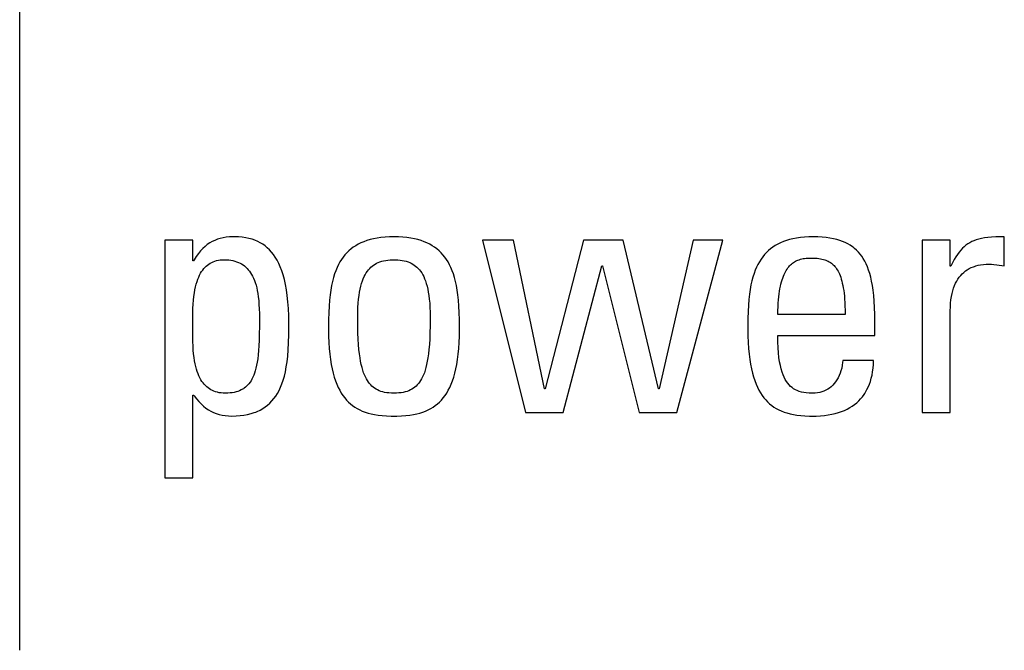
# Model space of a CAD drawing. Extents: x -840 to -217, y -121 to 557.
# Tile 8 of 145: x -602.07 to -595.46, y 170.3 to 174.54. Entities that reach past the tile are written whole.
import ezdxf

# ---------------------------------------------------------------- set-up
doc = ezdxf.new("R2010")
doc.units = 0
doc.header["$LTSCALE"] = 23.1
doc.layers.add('R912005577_AM_0', color=7, linetype='CONTINUOUS')

msp = doc.modelspace()

# ---------------------------------------------------------------- linework, layer by layer
at = {"layer": 'R912005577_AM_0', "color": 7}
for p, q in [((-602.0654, 170.3017), (-602.0654, 180.3809)), ((-600.9036, 173.056), (-601.0917, 173.056)), ((-601.0917, 173.056), (-601.0917, 171.4601)), ((-600.9036, 172.9185), (-600.9036, 173.056)), ((-600.806, 173.0267), (-600.8215, 173.0143)), ((-600.79, 173.0376), (-600.806, 173.0267)), ((-600.7734, 173.0472), (-600.79, 173.0376)), ((-600.7562, 173.0555), (-600.7734, 173.0472)), ((-600.7382, 173.0626), (-600.7562, 173.0555)), ((-600.7194, 173.0684), (-600.7382, 173.0626)), ((-600.6997, 173.073), (-600.7194, 173.0684)), ((-600.6788, 173.0763), (-600.6997, 173.073)), ((-600.6566, 173.0783), (-600.6788, 173.0763)), ((-600.633, 173.079), (-600.6566, 173.0783)), ((-600.6254, 173.079), (-600.633, 173.079)), ((-600.5975, 173.078), (-600.6254, 173.079)), ((-600.572, 173.0759), (-600.5975, 173.078)), ((-600.5484, 173.0726), (-600.572, 173.0759)), ((-600.5264, 173.0682), (-600.5484, 173.0726)), ((-600.5058, 173.0627), (-600.5264, 173.0682)), ((-600.4863, 173.056), (-600.5058, 173.0627)), ((-600.468, 173.0483), (-600.4863, 173.056)), ((-600.4505, 173.0395), (-600.468, 173.0483)), ((-600.434, 173.0295), (-600.4505, 173.0395)), ((-600.4182, 173.0184), (-600.434, 173.0295)), ((-599.7926, 173.0292), (-599.8098, 173.0195)), ((-599.7745, 173.0382), (-599.7926, 173.0292)), ((-599.7553, 173.0463), (-599.7745, 173.0382)), ((-599.735, 173.0536), (-599.7553, 173.0463)), ((-599.7134, 173.06), (-599.735, 173.0536)), ((-599.6905, 173.0656), (-599.7134, 173.06)), ((-599.6663, 173.0703), (-599.6905, 173.0656)), ((-599.6405, 173.074), (-599.6663, 173.0703)), ((-599.6131, 173.0768), (-599.6405, 173.074)), ((-599.584, 173.0784), (-599.6131, 173.0768)), ((-599.5531, 173.079), (-599.584, 173.0784)), ((-599.5222, 173.0784), (-599.5531, 173.079)), ((-599.4931, 173.0768), (-599.5222, 173.0784)), ((-599.4657, 173.074), (-599.4931, 173.0768)), ((-599.4399, 173.0703), (-599.4657, 173.074)), ((-599.4156, 173.0656), (-599.4399, 173.0703)), ((-599.3928, 173.06), (-599.4156, 173.0656)), ((-599.3712, 173.0536), (-599.3928, 173.06)), ((-599.3509, 173.0463), (-599.3712, 173.0536)), ((-599.3317, 173.0382), (-599.3509, 173.0463)), ((-599.3135, 173.0292), (-599.3317, 173.0382)), ((-599.2964, 173.0194), (-599.3135, 173.0292)), ((-598.7506, 173.056), (-598.9593, 173.056)), ((-598.9593, 173.056), (-598.6704, 171.898)), ((-598.542, 172.0586), (-598.7506, 173.056)), ((-598.2806, 173.056), (-598.5374, 172.0586)), ((-598.0146, 173.056), (-598.2806, 173.056)), ((-597.7784, 172.0586), (-598.0146, 173.056)), ((-597.5445, 173.056), (-597.7738, 172.0586)), ((-597.6546, 171.898), (-597.345, 173.056)), ((-597.345, 173.056), (-597.5445, 173.056)), ((-596.9768, 173.0297), (-596.9939, 173.02)), ((-596.9587, 173.0386), (-596.9768, 173.0297)), ((-596.9396, 173.0466), (-596.9587, 173.0386)), ((-596.9193, 173.0538), (-596.9396, 173.0466)), ((-596.8978, 173.0602), (-596.9193, 173.0538)), ((-596.875, 173.0658), (-596.8978, 173.0602)), ((-596.8508, 173.0704), (-596.875, 173.0658)), ((-596.8252, 173.0741), (-596.8508, 173.0704)), ((-596.7979, 173.0768), (-596.8252, 173.0741)), ((-596.7689, 173.0785), (-596.7979, 173.0768)), ((-596.7382, 173.079), (-596.7689, 173.0785)), ((-596.7071, 173.0785), (-596.7382, 173.079)), ((-596.6783, 173.0768), (-596.7071, 173.0785)), ((-596.6514, 173.0742), (-596.6783, 173.0768)), ((-596.6264, 173.0706), (-596.6514, 173.0742)), ((-596.6031, 173.0661), (-596.6264, 173.0706)), ((-596.5812, 173.0608), (-596.6031, 173.0661)), ((-596.5608, 173.0547), (-596.5812, 173.0608)), ((-596.5417, 173.0477), (-596.5608, 173.0547)), ((-596.5237, 173.04), (-596.5417, 173.0477)), ((-596.5069, 173.0315), (-596.5237, 173.04)), ((-596.491, 173.0222), (-596.5069, 173.0315)), ((-595.8188, 173.056), (-596.0068, 173.056)), ((-596.0068, 173.056), (-596.0068, 171.898)), ((-595.8188, 172.8818), (-595.8188, 173.056)), ((-595.7013, 173.0316), (-595.7138, 173.0227)), ((-595.6883, 173.0396), (-595.7013, 173.0316)), ((-595.6746, 173.0467), (-595.6883, 173.0396)), ((-595.66, 173.0531), (-595.6746, 173.0467)), ((-595.6445, 173.0587), (-595.66, 173.0531)), ((-595.6278, 173.0636), (-595.6445, 173.0587)), ((-595.6097, 173.0679), (-595.6278, 173.0636)), ((-595.5897, 173.0715), (-595.6097, 173.0679)), ((-595.5675, 173.0744), (-595.5897, 173.0715)), ((-595.5423, 173.0766), (-595.5675, 173.0744)), ((-595.5132, 173.0781), (-595.5423, 173.0766)), ((-595.4781, 173.0789), (-595.5132, 173.0781)), ((-595.4564, 173.079), (-595.4781, 173.0789)), ((-595.4564, 172.884), (-595.4564, 173.079)), ((-600.866, 172.9671), (-600.8804, 172.9474)), ((-600.8514, 172.9846), (-600.866, 172.9671)), ((-600.8366, 173.0003), (-600.8514, 172.9846)), ((-600.8215, 173.0143), (-600.8366, 173.0003)), ((-600.4032, 173.0059), (-600.4182, 173.0184)), ((-600.3888, 172.9922), (-600.4032, 173.0059)), ((-600.3751, 172.9771), (-600.3888, 172.9922)), ((-600.362, 172.9604), (-600.3751, 172.9771)), ((-600.3495, 172.9421), (-600.362, 172.9604)), ((-599.8819, 172.9582), (-599.894, 172.9433)), ((-599.8691, 172.9722), (-599.8819, 172.9582)), ((-599.8555, 172.9853), (-599.8691, 172.9722)), ((-599.8411, 172.9975), (-599.8555, 172.9853)), ((-599.8259, 173.0089), (-599.8411, 172.9975)), ((-599.8098, 173.0195), (-599.8259, 173.0089)), ((-599.2803, 173.0089), (-599.2964, 173.0194)), ((-599.265, 172.9975), (-599.2803, 173.0089)), ((-599.2507, 172.9853), (-599.265, 172.9975)), ((-599.2371, 172.9722), (-599.2507, 172.9853)), ((-599.2243, 172.9582), (-599.2371, 172.9722)), ((-599.2122, 172.9433), (-599.2243, 172.9582)), ((-597.066, 172.9594), (-597.0781, 172.9447)), ((-597.0532, 172.9733), (-597.066, 172.9594)), ((-597.0396, 172.9862), (-597.0532, 172.9733)), ((-597.0252, 172.9983), (-597.0396, 172.9862)), ((-597.01, 173.0096), (-597.0252, 172.9983)), ((-596.9939, 173.02), (-597.01, 173.0096)), ((-596.476, 173.012), (-596.491, 173.0222)), ((-596.4689, 173.0066), (-596.476, 173.012)), ((-596.4619, 173.001), (-596.4689, 173.0066)), ((-596.4486, 172.9892), (-596.4619, 173.001)), ((-596.4361, 172.9765), (-596.4486, 172.9892)), ((-596.4243, 172.9628), (-596.4361, 172.9765)), ((-596.4132, 172.9482), (-596.4243, 172.9628)), ((-595.771, 172.9611), (-595.7818, 172.9444)), ((-595.7601, 172.9761), (-595.771, 172.9611)), ((-595.749, 172.9896), (-595.7601, 172.9761)), ((-595.7376, 173.0018), (-595.749, 172.9896)), ((-595.7259, 173.0128), (-595.7376, 173.0018)), ((-595.7199, 173.0179), (-595.7259, 173.0128)), ((-595.7138, 173.0227), (-595.7199, 173.0179)), ((-600.899, 172.9185), (-600.9036, 172.9185)), ((-600.8948, 172.9254), (-600.899, 172.9185)), ((-600.8804, 172.9474), (-600.8948, 172.9254)), ((-600.8046, 172.8897), (-600.7956, 172.8963)), ((-600.7956, 172.8963), (-600.7862, 172.9022)), ((-600.7862, 172.9022), (-600.7763, 172.9075)), ((-600.7763, 172.9075), (-600.766, 172.9121)), ((-600.766, 172.9121), (-600.7552, 172.916)), ((-600.7552, 172.916), (-600.7438, 172.9193)), ((-600.7438, 172.9193), (-600.7319, 172.9219)), ((-600.7319, 172.9219), (-600.7195, 172.9238)), ((-600.7195, 172.9238), (-600.7064, 172.9249)), ((-600.7064, 172.9249), (-600.6926, 172.9253)), ((-600.6926, 172.9253), (-600.6768, 172.9249)), ((-600.6768, 172.9249), (-600.6619, 172.9238)), ((-600.6619, 172.9238), (-600.6477, 172.9219)), ((-600.6477, 172.9219), (-600.6342, 172.9193)), ((-600.6342, 172.9193), (-600.6214, 172.9161)), ((-600.6214, 172.9161), (-600.6092, 172.9122)), ((-600.6092, 172.9122), (-600.5976, 172.9077)), ((-600.5976, 172.9077), (-600.5866, 172.9025)), ((-600.5866, 172.9025), (-600.5761, 172.8967)), ((-600.5761, 172.8967), (-600.5661, 172.8903)), ((-600.3376, 172.9222), (-600.3495, 172.9421)), ((-600.3265, 172.9004), (-600.3376, 172.9222)), ((-600.316, 172.8767), (-600.3265, 172.9004)), ((-599.9261, 172.8921), (-599.9355, 172.8726)), ((-599.9161, 172.9103), (-599.9261, 172.8921)), ((-599.9054, 172.9273), (-599.9161, 172.9103)), ((-599.894, 172.9433), (-599.9054, 172.9273)), ((-599.6895, 172.8897), (-599.6798, 172.8961)), ((-599.6798, 172.8961), (-599.6696, 172.9018)), ((-599.6696, 172.9018), (-599.6588, 172.9068)), ((-599.6588, 172.9068), (-599.6475, 172.9113)), ((-599.6475, 172.9113), (-599.6354, 172.9152)), ((-599.6354, 172.9152), (-599.6226, 172.9185)), ((-599.6226, 172.9185), (-599.6088, 172.9211)), ((-599.6088, 172.9211), (-599.5941, 172.9232)), ((-599.5941, 172.9232), (-599.5783, 172.9246)), ((-599.5783, 172.9246), (-599.5611, 172.9252)), ((-599.5611, 172.9252), (-599.5531, 172.9253)), ((-599.5531, 172.9253), (-599.5451, 172.9252)), ((-599.5451, 172.9252), (-599.5279, 172.9246)), ((-599.5279, 172.9246), (-599.5121, 172.9232)), ((-599.5121, 172.9232), (-599.4974, 172.9211)), ((-599.4974, 172.9211), (-599.4837, 172.9185)), ((-599.4837, 172.9185), (-599.4708, 172.9152)), ((-599.4708, 172.9152), (-599.4588, 172.9113)), ((-599.4588, 172.9113), (-599.4474, 172.9069)), ((-599.4474, 172.9069), (-599.4366, 172.9018)), ((-599.4366, 172.9018), (-599.4264, 172.8961)), ((-599.4264, 172.8961), (-599.4167, 172.8898)), ((-599.2008, 172.9273), (-599.2122, 172.9433)), ((-599.1901, 172.9102), (-599.2008, 172.9273)), ((-599.1801, 172.892), (-599.1901, 172.9102)), ((-599.1707, 172.8726), (-599.1801, 172.892)), ((-597.1102, 172.894), (-597.1196, 172.8748)), ((-597.1002, 172.912), (-597.1102, 172.894)), ((-597.0894, 172.9289), (-597.1002, 172.912)), ((-597.0781, 172.9447), (-597.0894, 172.9289)), ((-596.8912, 172.8903), (-596.8848, 172.8961)), ((-596.8848, 172.8961), (-596.8783, 172.9015)), ((-596.8783, 172.9015), (-596.8715, 172.9065)), ((-596.8715, 172.9065), (-596.8645, 172.911)), ((-596.8645, 172.911), (-596.8572, 172.9152)), ((-596.8572, 172.9152), (-596.8497, 172.919)), ((-596.8497, 172.919), (-596.8418, 172.9225)), ((-596.8418, 172.9225), (-596.8336, 172.9255)), ((-596.8336, 172.9255), (-596.8251, 172.9282)), ((-596.8251, 172.9282), (-596.8161, 172.9306)), ((-596.8161, 172.9306), (-596.8067, 172.9326)), ((-596.8067, 172.9326), (-596.7968, 172.9342)), ((-596.7968, 172.9342), (-596.7864, 172.9355)), ((-596.7864, 172.9355), (-596.7753, 172.9363)), ((-596.7753, 172.9363), (-596.7634, 172.9368)), ((-596.7634, 172.9368), (-596.7565, 172.9368)), ((-596.7565, 172.9368), (-596.7548, 172.9368)), ((-596.7548, 172.9368), (-596.7393, 172.9366)), ((-596.7393, 172.9366), (-596.7253, 172.936)), ((-596.7253, 172.936), (-596.7127, 172.935)), ((-596.7127, 172.935), (-596.7011, 172.9337)), ((-596.7011, 172.9337), (-596.6904, 172.932)), ((-596.6904, 172.932), (-596.6803, 172.93)), ((-596.6803, 172.93), (-596.6709, 172.9277)), ((-596.6709, 172.9277), (-596.6621, 172.925)), ((-596.6621, 172.925), (-596.6537, 172.9221)), ((-596.6537, 172.9221), (-596.6458, 172.9188)), ((-596.6458, 172.9188), (-596.6382, 172.9152)), ((-596.6382, 172.9152), (-596.631, 172.9112)), ((-596.631, 172.9112), (-596.6241, 172.9069)), ((-596.6241, 172.9069), (-596.6174, 172.9022)), ((-596.6174, 172.9022), (-596.6111, 172.8971)), ((-596.6111, 172.8971), (-596.6049, 172.8916)), ((-596.6049, 172.8916), (-596.599, 172.8856)), ((-596.4027, 172.9324), (-596.4132, 172.9482)), ((-596.3928, 172.9154), (-596.4027, 172.9324)), ((-596.3836, 172.8971), (-596.3928, 172.9154)), ((-596.375, 172.8774), (-596.3836, 172.8971)), ((-595.8034, 172.9051), (-595.8142, 172.8818)), ((-595.7926, 172.9258), (-595.8034, 172.9051)), ((-595.7818, 172.9444), (-595.7926, 172.9258)), ((-595.6151, 172.891), (-595.5969, 172.8935)), ((-595.5969, 172.8935), (-595.5777, 172.895)), ((-595.5777, 172.895), (-595.5574, 172.8955)), ((-595.5574, 172.8955), (-595.5425, 172.895)), ((-595.5425, 172.895), (-595.5265, 172.8936)), ((-595.5265, 172.8936), (-595.5069, 172.8909)), ((-600.8577, 172.8216), (-600.8512, 172.8339)), ((-600.8512, 172.8339), (-600.8443, 172.8453)), ((-600.8443, 172.8453), (-600.837, 172.8558)), ((-600.837, 172.8558), (-600.8295, 172.8654)), ((-600.8295, 172.8654), (-600.8215, 172.8743)), ((-600.8215, 172.8743), (-600.8133, 172.8823)), ((-600.8133, 172.8823), (-600.8046, 172.8897)), ((-600.5661, 172.8903), (-600.5566, 172.8833)), ((-600.5566, 172.8833), (-600.5475, 172.8756)), ((-600.5475, 172.8756), (-600.5389, 172.8672)), ((-600.5389, 172.8672), (-600.5307, 172.8581)), ((-600.5307, 172.8581), (-600.5228, 172.8483)), ((-600.5228, 172.8483), (-600.5154, 172.8377)), ((-600.5154, 172.8377), (-600.5084, 172.8263)), ((-600.5084, 172.8263), (-600.5017, 172.814)), ((-600.3062, 172.8509), (-600.316, 172.8767)), ((-600.2972, 172.8229), (-600.3062, 172.8509)), ((-599.9523, 172.8294), (-599.9597, 172.8054)), ((-599.9442, 172.8517), (-599.9523, 172.8294)), ((-599.9355, 172.8726), (-599.9442, 172.8517)), ((-599.746, 172.8245), (-599.7391, 172.8364)), ((-599.7391, 172.8364), (-599.7318, 172.8473)), ((-599.7318, 172.8473), (-599.7241, 172.8574)), ((-599.7241, 172.8574), (-599.7201, 172.8621)), ((-599.7201, 172.8621), (-599.716, 172.8666)), ((-599.716, 172.8666), (-599.7076, 172.8751)), ((-599.7076, 172.8751), (-599.6988, 172.8827)), ((-599.6988, 172.8827), (-599.6895, 172.8897)), ((-599.4167, 172.8898), (-599.4075, 172.8828)), ((-599.4075, 172.8828), (-599.3986, 172.8751)), ((-599.3986, 172.8751), (-599.3902, 172.8666)), ((-599.3902, 172.8666), (-599.3861, 172.8621)), ((-599.3861, 172.8621), (-599.3822, 172.8574)), ((-599.3822, 172.8574), (-599.3745, 172.8474)), ((-599.3745, 172.8474), (-599.3672, 172.8364)), ((-599.3672, 172.8364), (-599.3602, 172.8245)), ((-599.162, 172.8517), (-599.1707, 172.8726)), ((-599.1539, 172.8294), (-599.162, 172.8517)), ((-599.1465, 172.8054), (-599.1539, 172.8294)), ((-598.4182, 171.898), (-598.159, 172.884)), ((-598.159, 172.884), (-598.1545, 172.884)), ((-598.1545, 172.884), (-597.9068, 171.898)), ((-597.1365, 172.8322), (-597.1439, 172.8086)), ((-597.1284, 172.8542), (-597.1365, 172.8322)), ((-597.1196, 172.8748), (-597.1284, 172.8542)), ((-596.935, 172.8249), (-596.9302, 172.8351)), ((-596.9302, 172.8351), (-596.9252, 172.8447)), ((-596.9252, 172.8447), (-596.92, 172.8537)), ((-596.92, 172.8537), (-596.9146, 172.8621)), ((-596.9146, 172.8621), (-596.909, 172.8699)), ((-596.909, 172.8699), (-596.9062, 172.8736)), ((-596.9062, 172.8736), (-596.9033, 172.8772)), ((-596.9033, 172.8772), (-596.8973, 172.884)), ((-596.8973, 172.884), (-596.8912, 172.8903)), ((-596.599, 172.8856), (-596.5933, 172.8792)), ((-596.5933, 172.8792), (-596.5878, 172.8723)), ((-596.5878, 172.8723), (-596.5825, 172.8649)), ((-596.5825, 172.8649), (-596.5774, 172.8569)), ((-596.5774, 172.8569), (-596.5725, 172.8484)), ((-596.5725, 172.8484), (-596.5677, 172.8392)), ((-596.5677, 172.8392), (-596.5632, 172.8294)), ((-596.5632, 172.8294), (-596.5589, 172.8188)), ((-596.367, 172.8562), (-596.375, 172.8774)), ((-596.3596, 172.8332), (-596.367, 172.8562)), ((-596.3528, 172.8083), (-596.3596, 172.8332)), ((-595.8142, 172.8818), (-595.8188, 172.8818)), ((-595.749, 172.8197), (-595.7389, 172.8305)), ((-595.7389, 172.8305), (-595.7281, 172.8404)), ((-595.7281, 172.8404), (-595.7167, 172.8496)), ((-595.7167, 172.8496), (-595.7046, 172.8579)), ((-595.7046, 172.8579), (-595.6918, 172.8655)), ((-595.6918, 172.8655), (-595.6781, 172.8722)), ((-595.6781, 172.8722), (-595.6637, 172.8782)), ((-595.6637, 172.8782), (-595.6562, 172.8808)), ((-595.6562, 172.8808), (-595.6484, 172.8833)), ((-595.6484, 172.8833), (-595.6322, 172.8876)), ((-595.6322, 172.8876), (-595.6151, 172.891)), ((-595.5069, 172.8909), (-595.4564, 172.884)), ((-600.8849, 172.7429), (-600.8803, 172.7612)), ((-600.8803, 172.7612), (-600.8752, 172.7781)), ((-600.8752, 172.7781), (-600.8698, 172.7937)), ((-600.8698, 172.7937), (-600.8639, 172.8082)), ((-600.8639, 172.8082), (-600.8577, 172.8216)), ((-600.5017, 172.814), (-600.4955, 172.8007)), ((-600.4955, 172.8007), (-600.4896, 172.7865)), ((-600.4896, 172.7865), (-600.4842, 172.7712)), ((-600.4842, 172.7712), (-600.4792, 172.7548)), ((-600.2889, 172.7924), (-600.2972, 172.8229)), ((-600.2816, 172.7594), (-600.2889, 172.7924)), ((-600.2751, 172.7236), (-600.2816, 172.7594)), ((-599.9664, 172.7796), (-599.9724, 172.7518)), ((-599.9597, 172.8054), (-599.9664, 172.7796)), ((-599.7751, 172.748), (-599.7701, 172.7659)), ((-599.7701, 172.7659), (-599.7646, 172.7824)), ((-599.7646, 172.7824), (-599.7588, 172.7976)), ((-599.7588, 172.7976), (-599.7526, 172.8116)), ((-599.7526, 172.8116), (-599.746, 172.8245)), ((-599.3602, 172.8245), (-599.3537, 172.8116)), ((-599.3537, 172.8116), (-599.3474, 172.7976)), ((-599.3474, 172.7976), (-599.3416, 172.7824)), ((-599.3416, 172.7824), (-599.3362, 172.7659)), ((-599.3362, 172.7659), (-599.3312, 172.748)), ((-599.1398, 172.7796), (-599.1465, 172.8054)), ((-599.1338, 172.7518), (-599.1398, 172.7796)), ((-597.1507, 172.7832), (-597.1568, 172.7558)), ((-597.1439, 172.8086), (-597.1507, 172.7832)), ((-596.9594, 172.7469), (-596.9559, 172.762)), ((-596.9559, 172.762), (-596.9522, 172.7763)), ((-596.9522, 172.7763), (-596.9482, 172.7896)), ((-596.9482, 172.7896), (-596.944, 172.8022)), ((-596.944, 172.8022), (-596.9396, 172.8139)), ((-596.9396, 172.8139), (-596.935, 172.8249)), ((-596.5589, 172.8188), (-596.5547, 172.8074)), ((-596.5547, 172.8074), (-596.5508, 172.7952)), ((-596.5508, 172.7952), (-596.5471, 172.7822)), ((-596.5471, 172.7822), (-596.5436, 172.7681)), ((-596.5436, 172.7681), (-596.5403, 172.7531)), ((-596.3467, 172.7814), (-596.3528, 172.8083)), ((-596.3413, 172.752), (-596.3467, 172.7814)), ((-595.7901, 172.7516), (-595.7832, 172.7672)), ((-595.7832, 172.7672), (-595.7756, 172.7818)), ((-595.7756, 172.7818), (-595.7673, 172.7954)), ((-595.7673, 172.7954), (-595.7585, 172.808)), ((-595.7585, 172.808), (-595.749, 172.8197)), ((-600.8961, 172.6789), (-600.8928, 172.7019)), ((-600.8928, 172.7019), (-600.8891, 172.7232)), ((-600.8891, 172.7232), (-600.8849, 172.7429)), ((-600.4792, 172.7548), (-600.4746, 172.7371)), ((-600.4746, 172.7371), (-600.4705, 172.718)), ((-600.4705, 172.718), (-600.4669, 172.6975)), ((-600.4669, 172.6975), (-600.4638, 172.6754)), ((-600.2696, 172.6849), (-600.2751, 172.7236)), ((-599.9777, 172.7217), (-599.9823, 172.689)), ((-599.9724, 172.7518), (-599.9777, 172.7217)), ((-599.7873, 172.6849), (-599.7837, 172.7076)), ((-599.7837, 172.7076), (-599.7797, 172.7286)), ((-599.7797, 172.7286), (-599.7751, 172.748)), ((-599.3312, 172.748), (-599.3266, 172.7286)), ((-599.3266, 172.7286), (-599.3225, 172.7076)), ((-599.3225, 172.7076), (-599.3189, 172.6849)), ((-599.1284, 172.7217), (-599.1338, 172.7518)), ((-599.1238, 172.689), (-599.1284, 172.7217)), ((-597.1669, 172.6941), (-597.1708, 172.659)), ((-597.1622, 172.7262), (-597.1669, 172.6941)), ((-597.1568, 172.7558), (-597.1622, 172.7262)), ((-596.9705, 172.6756), (-596.9682, 172.6951)), ((-596.9682, 172.6951), (-596.9656, 172.7135)), ((-596.9656, 172.7135), (-596.9626, 172.7307)), ((-596.9626, 172.7307), (-596.9594, 172.7469)), ((-596.5403, 172.7531), (-596.5373, 172.7369)), ((-596.5373, 172.7369), (-596.5346, 172.7196)), ((-596.5346, 172.7196), (-596.5322, 172.7011)), ((-596.5322, 172.7011), (-596.5301, 172.6812)), ((-596.3365, 172.7201), (-596.3413, 172.752)), ((-596.3326, 172.6851), (-596.3365, 172.7201)), ((-595.811, 172.6776), (-595.8069, 172.6979)), ((-595.8069, 172.6979), (-595.802, 172.717)), ((-595.802, 172.717), (-595.7964, 172.7349)), ((-595.7964, 172.7349), (-595.7901, 172.7516)), ((-600.901, 172.6269), (-600.8988, 172.654)), ((-600.8988, 172.654), (-600.8961, 172.6789)), ((-600.4638, 172.6754), (-600.4613, 172.6514)), ((-600.4613, 172.6514), (-600.4592, 172.6252)), ((-600.2652, 172.643), (-600.2696, 172.6849)), ((-600.2619, 172.5978), (-600.2652, 172.643)), ((-599.9861, 172.6533), (-599.9892, 172.614)), ((-599.9823, 172.689), (-599.9861, 172.6533)), ((-599.7947, 172.6048), (-599.7928, 172.6336)), ((-599.7928, 172.6336), (-599.7904, 172.6603)), ((-599.7904, 172.6603), (-599.7873, 172.6849)), ((-599.3189, 172.6849), (-599.3159, 172.6603)), ((-599.3159, 172.6603), (-599.3134, 172.6336)), ((-599.3134, 172.6336), (-599.3116, 172.6048)), ((-599.12, 172.6533), (-599.1238, 172.689)), ((-599.117, 172.6139), (-599.12, 172.6533)), ((-597.1708, 172.659), (-597.1739, 172.6205)), ((-596.9754, 172.6095), (-596.9742, 172.6329)), ((-596.9742, 172.6329), (-596.9725, 172.6549)), ((-596.9725, 172.6549), (-596.9705, 172.6756)), ((-596.5301, 172.6812), (-596.5283, 172.6599)), ((-596.5283, 172.6599), (-596.5268, 172.637)), ((-596.5268, 172.637), (-596.5258, 172.6126)), ((-596.3294, 172.6468), (-596.3326, 172.6851)), ((-596.3271, 172.6046), (-596.3294, 172.6468)), ((-595.8182, 172.6086), (-595.8167, 172.633)), ((-595.8167, 172.633), (-595.8143, 172.656)), ((-595.8143, 172.656), (-595.811, 172.6776)), ((-600.904, 172.5272), (-600.9036, 172.5644)), ((-600.9036, 172.5644), (-600.9026, 172.5972)), ((-600.9026, 172.5972), (-600.901, 172.6269)), ((-600.4592, 172.6252), (-600.4577, 172.5964)), ((-600.4577, 172.5964), (-600.4568, 172.5639)), ((-600.4568, 172.5639), (-600.4564, 172.5257)), ((-600.2599, 172.5491), (-600.2619, 172.5978)), ((-599.9914, 172.5702), (-599.9928, 172.5206)), ((-599.9892, 172.614), (-599.9914, 172.5702)), ((-599.7962, 172.5401), (-599.7958, 172.5737)), ((-599.7958, 172.5737), (-599.7947, 172.6048)), ((-599.3116, 172.6048), (-599.3105, 172.5737)), ((-599.3105, 172.5737), (-599.3101, 172.5401)), ((-599.1148, 172.5702), (-599.117, 172.6139)), ((-599.1134, 172.5206), (-599.1148, 172.5702)), ((-597.1763, 172.5778), (-597.1778, 172.5296)), ((-597.1739, 172.6205), (-597.1763, 172.5778)), ((-596.9767, 172.5584), (-596.9763, 172.5847)), ((-596.9763, 172.5847), (-596.9754, 172.6095)), ((-596.5258, 172.6126), (-596.5251, 172.5864)), ((-596.5251, 172.5864), (-596.5249, 172.5584)), ((-596.3257, 172.5579), (-596.3271, 172.6046)), ((-595.8188, 172.5829), (-595.8182, 172.6086)), ((-595.8188, 171.898), (-595.8188, 172.5829)), ((-600.9039, 172.4821), (-600.904, 172.5272)), ((-600.4564, 172.5257), (-600.4564, 172.4965)), ((-600.4564, 172.4965), (-600.4564, 172.4768)), ((-600.2592, 172.4965), (-600.2599, 172.5491)), ((-600.2592, 172.4928), (-600.2592, 172.4965)), ((-599.9928, 172.5206), (-599.9933, 172.4625)), ((-599.7962, 172.533), (-599.7962, 172.5401)), ((-599.7957, 172.4801), (-599.7962, 172.533)), ((-599.3101, 172.5332), (-599.3105, 172.4803)), ((-599.3101, 172.5401), (-599.3101, 172.5332)), ((-599.1129, 172.4626), (-599.1134, 172.5206)), ((-597.1778, 172.5296), (-597.1785, 172.4736)), ((-596.5249, 172.5584), (-596.9767, 172.5584)), ((-596.3254, 172.5149), (-596.3257, 172.5579)), ((-596.3254, 172.4163), (-596.3254, 172.5149)), ((-600.9036, 172.4277), (-600.9039, 172.4821)), ((-600.4564, 172.4768), (-600.4569, 172.4268)), ((-600.2596, 172.4235), (-600.2592, 172.4928)), ((-599.9933, 172.4625), (-599.9933, 172.4598)), ((-599.9933, 172.4598), (-599.9927, 172.4129)), ((-599.7946, 172.4338), (-599.7957, 172.4801)), ((-599.7929, 172.3927), (-599.7946, 172.4338)), ((-599.3116, 172.4339), (-599.3133, 172.3928)), ((-599.3105, 172.4803), (-599.3116, 172.4339)), ((-599.1134, 172.4129), (-599.1129, 172.4598)), ((-599.1129, 172.4598), (-599.1129, 172.4626)), ((-597.1785, 172.4736), (-597.1785, 172.4598)), ((-597.1785, 172.4598), (-597.1779, 172.4131)), ((-600.9035, 172.4098), (-600.9036, 172.4277)), ((-600.903, 172.3757), (-600.9035, 172.4098)), ((-600.902, 172.3454), (-600.903, 172.3757)), ((-600.4581, 172.3845), (-600.4597, 172.3477)), ((-600.4569, 172.4268), (-600.4581, 172.3845)), ((-600.2632, 172.3204), (-600.2609, 172.3681)), ((-600.2609, 172.3681), (-600.2596, 172.4235)), ((-599.9927, 172.4129), (-599.991, 172.3691)), ((-599.991, 172.3691), (-599.9883, 172.3283)), ((-599.7907, 172.3561), (-599.7929, 172.3927)), ((-599.3133, 172.3928), (-599.3156, 172.3562)), ((-599.1178, 172.3283), (-599.1151, 172.3691)), ((-599.1151, 172.3691), (-599.1134, 172.4129)), ((-597.1779, 172.4131), (-597.1763, 172.3696)), ((-597.1763, 172.3696), (-597.1736, 172.329)), ((-596.9767, 172.4163), (-596.3254, 172.4163)), ((-596.9761, 172.3733), (-596.9767, 172.4163)), ((-596.9745, 172.3345), (-596.9761, 172.3733)), ((-600.9003, 172.3179), (-600.902, 172.3454)), ((-600.8981, 172.2924), (-600.9003, 172.3179)), ((-600.4619, 172.3153), (-600.4645, 172.2865)), ((-600.4597, 172.3477), (-600.4619, 172.3153)), ((-600.2664, 172.2781), (-600.2632, 172.3204)), ((-599.9883, 172.3283), (-599.9847, 172.2903)), ((-599.7879, 172.3232), (-599.7907, 172.3561)), ((-599.7847, 172.2937), (-599.7879, 172.3232)), ((-599.3183, 172.3233), (-599.3216, 172.2938)), ((-599.3156, 172.3562), (-599.3183, 172.3233)), ((-599.1215, 172.2903), (-599.1178, 172.3283)), ((-597.1736, 172.329), (-597.17, 172.2911)), ((-596.972, 172.2996), (-596.9745, 172.3345)), ((-596.9687, 172.2682), (-596.972, 172.2996)), ((-600.8953, 172.2689), (-600.8981, 172.2924)), ((-600.892, 172.247), (-600.8953, 172.2689)), ((-600.8882, 172.2267), (-600.892, 172.247)), ((-600.4711, 172.2373), (-600.475, 172.2162)), ((-600.4676, 172.2606), (-600.4711, 172.2373)), ((-600.4645, 172.2865), (-600.4676, 172.2606)), ((-600.2757, 172.2051), (-600.2706, 172.2399)), ((-600.2706, 172.2399), (-600.2664, 172.2781)), ((-599.9847, 172.2903), (-599.9802, 172.2549)), ((-599.9802, 172.2549), (-599.9748, 172.222)), ((-599.781, 172.2671), (-599.7847, 172.2937)), ((-599.777, 172.2429), (-599.781, 172.2671)), ((-599.7725, 172.221), (-599.777, 172.2429)), ((-599.3293, 172.243), (-599.3337, 172.2211)), ((-599.3252, 172.2671), (-599.3293, 172.243)), ((-599.3216, 172.2938), (-599.3252, 172.2671)), ((-599.1314, 172.222), (-599.126, 172.255)), ((-599.126, 172.255), (-599.1215, 172.2903)), ((-597.17, 172.2911), (-597.1655, 172.2559)), ((-597.1655, 172.2559), (-597.1602, 172.2231)), ((-596.9645, 172.2399), (-596.9687, 172.2682)), ((-596.9597, 172.2145), (-596.9645, 172.2399)), ((-596.542, 172.2358), (-596.5445, 172.2165)), ((-596.541, 172.2489), (-596.542, 172.2358)), ((-596.3346, 172.2489), (-596.541, 172.2489)), ((-596.3354, 172.2225), (-596.3346, 172.2489)), ((-600.8839, 172.2078), (-600.8882, 172.2267)), ((-600.8792, 172.1902), (-600.8839, 172.2078)), ((-600.874, 172.1738), (-600.8792, 172.1902)), ((-600.8684, 172.1586), (-600.874, 172.1738)), ((-600.4839, 172.1796), (-600.489, 172.1637)), ((-600.4793, 172.1971), (-600.4839, 172.1796)), ((-600.475, 172.2162), (-600.4793, 172.1971)), ((-600.2886, 172.1439), (-600.2817, 172.1732)), ((-600.2817, 172.1732), (-600.2757, 172.2051)), ((-599.9748, 172.222), (-599.9686, 172.1914)), ((-599.9686, 172.1914), (-599.9618, 172.1629)), ((-599.7677, 172.2011), (-599.7725, 172.221)), ((-599.7625, 172.183), (-599.7677, 172.2011)), ((-599.757, 172.1664), (-599.7625, 172.183)), ((-599.7512, 172.1514), (-599.757, 172.1664)), ((-599.3492, 172.1665), (-599.355, 172.1514)), ((-599.3437, 172.183), (-599.3492, 172.1665)), ((-599.3385, 172.2012), (-599.3437, 172.183)), ((-599.3337, 172.2211), (-599.3385, 172.2012)), ((-599.1444, 172.163), (-599.1375, 172.1914)), ((-599.1375, 172.1914), (-599.1314, 172.222)), ((-597.1602, 172.2231), (-597.1541, 172.1926)), ((-597.1541, 172.1926), (-597.1473, 172.1642)), ((-596.9543, 172.1916), (-596.9597, 172.2145)), ((-596.9483, 172.171), (-596.9543, 172.1916)), ((-596.9417, 172.1525), (-596.9483, 172.171)), ((-596.5526, 172.18), (-596.5581, 172.1631)), ((-596.548, 172.1978), (-596.5526, 172.18)), ((-596.5445, 172.2165), (-596.548, 172.1978)), ((-596.3442, 172.1506), (-596.3403, 172.1733)), ((-596.3403, 172.1733), (-596.3373, 172.1973)), ((-596.3373, 172.1973), (-596.3354, 172.2225)), ((-600.8624, 172.1445), (-600.8684, 172.1586)), ((-600.8561, 172.1315), (-600.8624, 172.1445)), ((-600.8493, 172.1194), (-600.8561, 172.1315)), ((-600.8422, 172.1082), (-600.8493, 172.1194)), ((-600.8348, 172.0978), (-600.8422, 172.1082)), ((-600.5194, 172.102), (-600.5266, 172.0926)), ((-600.5126, 172.1123), (-600.5194, 172.102)), ((-600.5062, 172.1236), (-600.5126, 172.1123)), ((-600.5001, 172.1358), (-600.5062, 172.1236)), ((-600.4944, 172.1491), (-600.5001, 172.1358)), ((-600.489, 172.1637), (-600.4944, 172.1491)), ((-600.3049, 172.0919), (-600.2963, 172.1168)), ((-600.2963, 172.1168), (-600.2886, 172.1439)), ((-599.9618, 172.1629), (-599.9542, 172.1365)), ((-599.9542, 172.1365), (-599.946, 172.1119)), ((-599.946, 172.1119), (-599.9371, 172.089)), ((-599.745, 172.1376), (-599.7512, 172.1514)), ((-599.7386, 172.1249), (-599.745, 172.1376)), ((-599.7318, 172.1134), (-599.7386, 172.1249)), ((-599.7246, 172.1028), (-599.7318, 172.1134)), ((-599.7171, 172.0931), (-599.7246, 172.1028)), ((-599.3816, 172.1028), (-599.3891, 172.0931)), ((-599.3744, 172.1134), (-599.3816, 172.1028)), ((-599.3677, 172.125), (-599.3744, 172.1134)), ((-599.3612, 172.1376), (-599.3677, 172.125)), ((-599.355, 172.1514), (-599.3612, 172.1376)), ((-599.169, 172.0891), (-599.1602, 172.1119)), ((-599.1602, 172.1119), (-599.152, 172.1365)), ((-599.152, 172.1365), (-599.1444, 172.163)), ((-597.1473, 172.1642), (-597.1398, 172.1378)), ((-597.1398, 172.1378), (-597.1316, 172.1132)), ((-597.1316, 172.1132), (-597.1228, 172.0904)), ((-596.9346, 172.1359), (-596.9417, 172.1525)), ((-596.927, 172.1209), (-596.9346, 172.1359)), ((-596.9189, 172.1074), (-596.927, 172.1209)), ((-596.9103, 172.0953), (-596.9189, 172.1074)), ((-596.5885, 172.105), (-596.5979, 172.093)), ((-596.5798, 172.118), (-596.5885, 172.105)), ((-596.5718, 172.132), (-596.5798, 172.118)), ((-596.5645, 172.147), (-596.5718, 172.132)), ((-596.5581, 172.1631), (-596.5645, 172.147)), ((-596.3618, 172.0888), (-596.3551, 172.1083)), ((-596.3551, 172.1083), (-596.3492, 172.1289)), ((-596.3492, 172.1289), (-596.3442, 172.1506)), ((-600.827, 172.0883), (-600.8348, 172.0978)), ((-600.8188, 172.0796), (-600.827, 172.0883)), ((-600.8103, 172.0716), (-600.8188, 172.0796)), ((-600.8014, 172.0643), (-600.8103, 172.0716)), ((-600.7921, 172.0577), (-600.8014, 172.0643)), ((-600.7824, 172.0518), (-600.7921, 172.0577)), ((-600.7722, 172.0466), (-600.7824, 172.0518)), ((-600.7615, 172.042), (-600.7722, 172.0466)), ((-600.7504, 172.038), (-600.7615, 172.042)), ((-600.7387, 172.0347), (-600.7504, 172.038)), ((-600.7326, 172.0334), (-600.7387, 172.0347)), ((-600.7264, 172.0322), (-600.7326, 172.0334)), ((-600.6253, 172.0345), (-600.6389, 172.032)), ((-600.6125, 172.0375), (-600.6253, 172.0345)), ((-600.6006, 172.0412), (-600.6125, 172.0375)), ((-600.5894, 172.0455), (-600.6006, 172.0412)), ((-600.5788, 172.0504), (-600.5894, 172.0455)), ((-600.5688, 172.0558), (-600.5788, 172.0504)), ((-600.564, 172.0588), (-600.5688, 172.0558)), ((-600.5594, 172.0619), (-600.564, 172.0588)), ((-600.5505, 172.0686), (-600.5594, 172.0619)), ((-600.5421, 172.0759), (-600.5505, 172.0686)), ((-600.5341, 172.0839), (-600.5421, 172.0759)), ((-600.5266, 172.0926), (-600.5341, 172.0839)), ((-600.3352, 172.0276), (-600.3243, 172.0474)), ((-600.3243, 172.0474), (-600.3142, 172.0688)), ((-600.3142, 172.0688), (-600.3049, 172.0919)), ((-599.9371, 172.089), (-599.9277, 172.0678)), ((-599.9277, 172.0678), (-599.9176, 172.0481)), ((-599.9176, 172.0481), (-599.907, 172.0298)), ((-599.7093, 172.0842), (-599.7171, 172.0931)), ((-599.701, 172.0761), (-599.7093, 172.0842)), ((-599.6923, 172.0687), (-599.701, 172.0761)), ((-599.6832, 172.0619), (-599.6923, 172.0687)), ((-599.6735, 172.0558), (-599.6832, 172.0619)), ((-599.6633, 172.0504), (-599.6735, 172.0558)), ((-599.6525, 172.0455), (-599.6633, 172.0504)), ((-599.641, 172.0412), (-599.6525, 172.0455)), ((-599.6288, 172.0375), (-599.641, 172.0412)), ((-599.6158, 172.0345), (-599.6288, 172.0375)), ((-599.6018, 172.032), (-599.6158, 172.0345)), ((-599.4904, 172.0345), (-599.5044, 172.032)), ((-599.4774, 172.0375), (-599.4904, 172.0345)), ((-599.4652, 172.0412), (-599.4774, 172.0375)), ((-599.4537, 172.0455), (-599.4652, 172.0412)), ((-599.4429, 172.0504), (-599.4537, 172.0455)), ((-599.4327, 172.0558), (-599.4429, 172.0504)), ((-599.4231, 172.0619), (-599.4327, 172.0558)), ((-599.4139, 172.0687), (-599.4231, 172.0619)), ((-599.4052, 172.0761), (-599.4139, 172.0687)), ((-599.3969, 172.0842), (-599.4052, 172.0761)), ((-599.3891, 172.0931), (-599.3969, 172.0842)), ((-599.1992, 172.0298), (-599.1886, 172.0481)), ((-599.1886, 172.0481), (-599.1785, 172.0678)), ((-599.1785, 172.0678), (-599.169, 172.0891)), ((-598.5374, 172.0586), (-598.542, 172.0586)), ((-597.7738, 172.0586), (-597.7784, 172.0586)), ((-597.1228, 172.0904), (-597.1135, 172.0692)), ((-597.1135, 172.0692), (-597.1035, 172.0495)), ((-597.1035, 172.0495), (-597.093, 172.0312)), ((-596.9012, 172.0845), (-596.9103, 172.0953)), ((-596.8915, 172.0748), (-596.9012, 172.0845)), ((-596.8813, 172.0661), (-596.8915, 172.0748)), ((-596.8704, 172.0585), (-596.8813, 172.0661)), ((-596.8588, 172.0517), (-596.8704, 172.0585)), ((-596.8463, 172.0459), (-596.8588, 172.0517)), ((-596.833, 172.0409), (-596.8463, 172.0459)), ((-596.8185, 172.0367), (-596.833, 172.0409)), ((-596.8027, 172.0334), (-596.8185, 172.0367)), ((-596.7854, 172.0309), (-596.8027, 172.0334)), ((-596.6955, 172.0338), (-596.7106, 172.031)), ((-596.6812, 172.0377), (-596.6955, 172.0338)), ((-596.6674, 172.0426), (-596.6812, 172.0377)), ((-596.6543, 172.0485), (-596.6674, 172.0426)), ((-596.6418, 172.0554), (-596.6543, 172.0485)), ((-596.63, 172.0633), (-596.6418, 172.0554)), ((-596.6187, 172.0722), (-596.63, 172.0633)), ((-596.608, 172.0821), (-596.6187, 172.0722)), ((-596.5979, 172.093), (-596.608, 172.0821)), ((-596.3925, 172.0277), (-596.3875, 172.0358)), ((-596.3875, 172.0358), (-596.3781, 172.0525)), ((-596.3781, 172.0525), (-596.3695, 172.0702)), ((-596.3695, 172.0702), (-596.3618, 172.0888)), ((-600.9036, 172.015), (-600.8967, 172.015)), ((-600.9036, 171.4601), (-600.9036, 172.015)), ((-600.8967, 172.015), (-600.8938, 172.011)), ((-600.8938, 172.011), (-600.8786, 171.9909)), ((-600.8786, 171.9909), (-600.8632, 171.9728)), ((-600.8632, 171.9728), (-600.8476, 171.9567)), ((-600.7135, 172.0303), (-600.7264, 172.0322)), ((-600.7, 172.0291), (-600.7135, 172.0303)), ((-600.6858, 172.0287), (-600.7, 172.0291)), ((-600.669, 172.0291), (-600.6858, 172.0287)), ((-600.6534, 172.0302), (-600.669, 172.0291)), ((-600.6389, 172.032), (-600.6534, 172.0302)), ((-600.3865, 171.9622), (-600.3725, 171.9766)), ((-600.3725, 171.9766), (-600.3592, 171.9923)), ((-600.3592, 171.9923), (-600.3468, 172.0093)), ((-600.3468, 172.0093), (-600.3352, 172.0276)), ((-599.907, 172.0298), (-599.8957, 172.0128)), ((-599.8957, 172.0128), (-599.8839, 171.9971)), ((-599.8839, 171.9971), (-599.8715, 171.9825)), ((-599.8715, 171.9825), (-599.8585, 171.969)), ((-599.8585, 171.969), (-599.8449, 171.9566)), ((-599.5868, 172.0302), (-599.6018, 172.032)), ((-599.5706, 172.0291), (-599.5868, 172.0302)), ((-599.5531, 172.0287), (-599.5706, 172.0291)), ((-599.5356, 172.0291), (-599.5531, 172.0287)), ((-599.5194, 172.0302), (-599.5356, 172.0291)), ((-599.5044, 172.032), (-599.5194, 172.0302)), ((-599.2613, 171.9566), (-599.2476, 171.9691)), ((-599.2476, 171.9691), (-599.2346, 171.9825)), ((-599.2346, 171.9825), (-599.2222, 171.9971)), ((-599.2222, 171.9971), (-599.2104, 172.0128)), ((-599.2104, 172.0128), (-599.1992, 172.0298)), ((-597.093, 172.0312), (-597.0818, 172.0142)), ((-597.0818, 172.0142), (-597.0701, 171.9984)), ((-597.0701, 171.9984), (-597.0578, 171.9838)), ((-597.0578, 171.9838), (-597.045, 171.9703)), ((-597.045, 171.9703), (-597.0315, 171.9579)), ((-596.7662, 172.0293), (-596.7854, 172.0309)), ((-596.7446, 172.0287), (-596.7662, 172.0293)), ((-596.7428, 172.0287), (-596.7446, 172.0287)), ((-596.7263, 172.0293), (-596.7428, 172.0287)), ((-596.7106, 172.031), (-596.7263, 172.0293)), ((-596.4472, 171.9647), (-596.4336, 171.9773)), ((-596.4336, 171.9773), (-596.4208, 171.9907)), ((-596.4208, 171.9907), (-596.4088, 172.0049)), ((-596.4088, 172.0049), (-596.3977, 172.0199)), ((-596.3977, 172.0199), (-596.3925, 172.0277)), ((-600.8476, 171.9567), (-600.8317, 171.9422)), ((-600.8317, 171.9422), (-600.8154, 171.9293)), ((-600.8154, 171.9293), (-600.7988, 171.9179)), ((-600.7988, 171.9179), (-600.7817, 171.908)), ((-600.7817, 171.908), (-600.764, 171.8994)), ((-600.4913, 171.8984), (-600.481, 171.9022)), ((-600.481, 171.9022), (-600.4711, 171.9064)), ((-600.4711, 171.9064), (-600.4521, 171.9154)), ((-600.4521, 171.9154), (-600.4342, 171.9255)), ((-600.4342, 171.9255), (-600.4173, 171.9366)), ((-600.4173, 171.9366), (-600.4015, 171.9488)), ((-600.4015, 171.9488), (-600.3865, 171.9622)), ((-599.8449, 171.9566), (-599.8306, 171.9452)), ((-599.8306, 171.9452), (-599.8156, 171.9347)), ((-599.8156, 171.9347), (-599.7998, 171.9251)), ((-599.7998, 171.9251), (-599.7832, 171.9164)), ((-599.7832, 171.9164), (-599.7656, 171.9084)), ((-599.7656, 171.9084), (-599.747, 171.9014)), ((-599.747, 171.9014), (-599.7272, 171.8951)), ((-599.379, 171.8951), (-599.3592, 171.9014)), ((-599.3592, 171.9014), (-599.3406, 171.9085)), ((-599.3406, 171.9085), (-599.323, 171.9164)), ((-599.323, 171.9164), (-599.3063, 171.9251)), ((-599.3063, 171.9251), (-599.2906, 171.9347)), ((-599.2906, 171.9347), (-599.2755, 171.9452)), ((-599.2755, 171.9452), (-599.2613, 171.9566)), ((-597.0315, 171.9579), (-597.0173, 171.9464)), ((-597.0173, 171.9464), (-597.0025, 171.9359)), ((-597.0025, 171.9359), (-596.9869, 171.9262)), ((-596.9869, 171.9262), (-596.9704, 171.9174)), ((-596.9704, 171.9174), (-596.9531, 171.9094)), ((-596.9531, 171.9094), (-596.9347, 171.9023)), ((-596.9347, 171.9023), (-596.9152, 171.8959)), ((-596.5697, 171.8984), (-596.5491, 171.9055)), ((-596.5491, 171.9055), (-596.5296, 171.9134)), ((-596.5296, 171.9134), (-596.5111, 171.9221)), ((-596.5111, 171.9221), (-596.4937, 171.9316)), ((-596.4937, 171.9316), (-596.4773, 171.9419)), ((-596.4773, 171.9419), (-596.4618, 171.9529)), ((-596.4618, 171.9529), (-596.4472, 171.9647)), ((-600.764, 171.8994), (-600.7457, 171.892)), ((-600.7457, 171.892), (-600.7267, 171.886)), ((-600.7267, 171.886), (-600.707, 171.8813)), ((-600.707, 171.8813), (-600.6864, 171.8779)), ((-600.6864, 171.8779), (-600.6648, 171.8758)), ((-600.6648, 171.8758), (-600.6422, 171.8751)), ((-600.6422, 171.8751), (-600.613, 171.8758)), ((-600.613, 171.8758), (-600.5855, 171.8779)), ((-600.5855, 171.8779), (-600.5598, 171.8812)), ((-600.5598, 171.8812), (-600.5355, 171.8858)), ((-600.5355, 171.8858), (-600.5127, 171.8915)), ((-600.5127, 171.8915), (-600.4913, 171.8984)), ((-599.7272, 171.8951), (-599.7061, 171.8896)), ((-599.7061, 171.8896), (-599.6835, 171.885)), ((-599.6835, 171.885), (-599.6592, 171.8813)), ((-599.6592, 171.8813), (-599.6329, 171.8783)), ((-599.6329, 171.8783), (-599.6041, 171.8763)), ((-599.6041, 171.8763), (-599.5723, 171.8753)), ((-599.5723, 171.8753), (-599.5531, 171.8751)), ((-599.5531, 171.8751), (-599.5338, 171.8753)), ((-599.5338, 171.8753), (-599.502, 171.8763)), ((-599.502, 171.8763), (-599.4733, 171.8783)), ((-599.4733, 171.8783), (-599.447, 171.8813)), ((-599.447, 171.8813), (-599.4226, 171.885)), ((-599.4226, 171.885), (-599.4001, 171.8897)), ((-599.4001, 171.8897), (-599.379, 171.8951)), ((-598.6704, 171.898), (-598.4182, 171.898)), ((-597.9068, 171.898), (-597.6546, 171.898)), ((-596.9152, 171.8959), (-596.8944, 171.8904)), ((-596.8944, 171.8904), (-596.8721, 171.8857)), ((-596.8721, 171.8857), (-596.8482, 171.8818)), ((-596.8482, 171.8818), (-596.8224, 171.8788)), ((-596.8224, 171.8788), (-596.7942, 171.8766)), ((-596.7942, 171.8766), (-596.7631, 171.8754)), ((-596.7631, 171.8754), (-596.7382, 171.8751)), ((-596.7382, 171.8751), (-596.7186, 171.8754)), ((-596.7186, 171.8754), (-596.6906, 171.8767)), ((-596.6906, 171.8767), (-596.6639, 171.8791)), ((-596.6639, 171.8791), (-596.6385, 171.8825)), ((-596.6385, 171.8825), (-596.6143, 171.8869)), ((-596.6143, 171.8869), (-596.5914, 171.8922)), ((-596.5914, 171.8922), (-596.5697, 171.8984)), ((-596.0068, 171.898), (-595.8188, 171.898)), ((-601.0917, 171.4601), (-600.9036, 171.4601))]:
    msp.add_line(p, q, dxfattribs=at)

doc.saveas('drawing.dxf')
